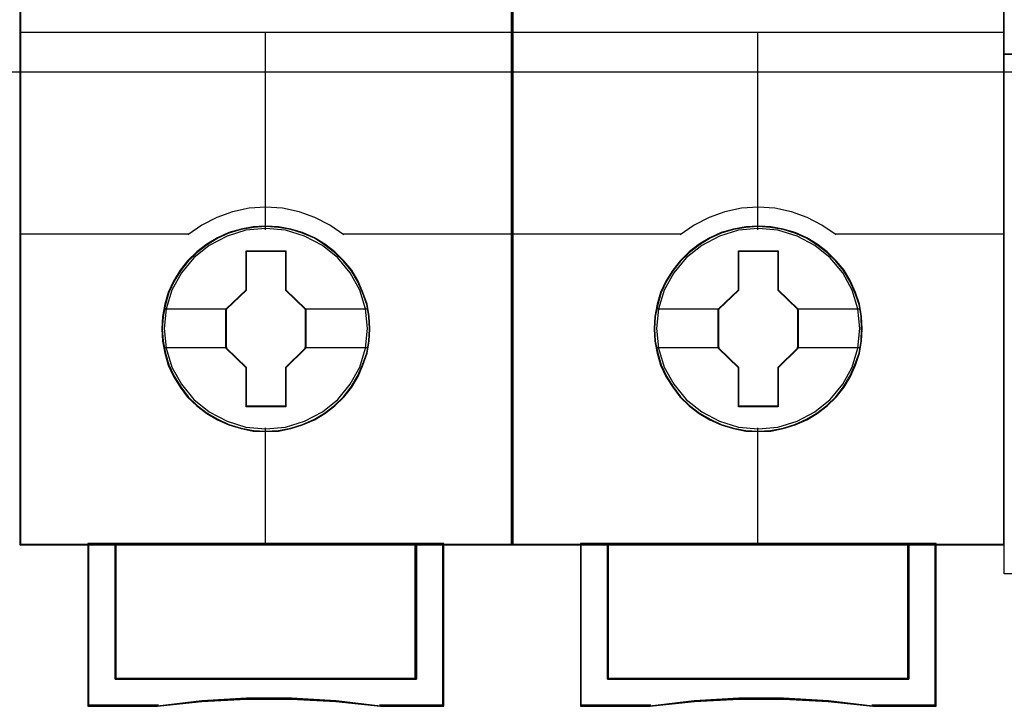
# Model space of a CAD drawing. Extents: x -631805 to -376315, y -40155 to 84873.
# Tile 63 of 256: x -618763 to -618403, y -31848 to -31597. Entities that reach past the tile are written whole.
import ezdxf

# ---------------------------------------------------------------- set-up
doc = ezdxf.new("R2010")
doc.units = 0
doc.header["$MEASUREMENT"] = 0
doc.layers.get('0').update_dxf_attribs({"color": 252})
doc.layers.add('45', color=8, linetype='Continuous')
doc.layers.add('50', color=7, linetype='Continuous')

# ---------------------------------------------------------------- blocks, each defined once
blk = doc.blocks.new('*U1010')
at = {"layer": '50', "color": 7}
blk.add_lwpolyline([(61.983887, -137.34823), (386.017439, -137.34823), (386.017439, -183.650891), (61.983887, -183.650891), (61.983887, -137.34823)], dxfattribs=at)
blk = doc.blocks.new('*U1014')
at = {"layer": '45', "color": 7}
for points in [[(151.994532, -119.158183), (134.007249, -119.158183), (134.007249, -200.929979), (151.994532, -200.929979), (151.994532, -119.158183)], [(146.803803, -193.039963), (146.781466, -192.588329), (146.708873, -192.136695), (146.552518, -191.701583), (146.373827, -191.288503), (146.139295, -190.891946), (145.854506, -190.544959), (145.525044, -190.22551), (145.156494, -189.944616), (144.782359, -189.702276), (144.346799, -189.515013), (143.916824, -189.388335), (143.458928, -189.305719), (143.001032, -189.27818), (142.543136, -189.305719), (142.096408, -189.388335), (141.644096, -189.515013), (141.230872, -189.702276), (140.839986, -189.944616), (140.477019, -190.22551), (140.141973, -190.544959), (139.873937, -190.891946), (139.628236, -191.288503), (139.432793, -191.701583), (139.309943, -192.136695), (139.220597, -192.588329), (139.192677, -193.039963), (139.220597, -193.491597), (139.309943, -193.926708), (139.432793, -194.36182), (139.628236, -194.7749), (139.873937, -195.171457), (140.141973, -195.529459), (140.477019, -195.854416), (140.839986, -196.129803), (141.230872, -196.361127), (141.644096, -196.54839), (142.096408, -196.680576), (142.543136, -196.774208), (143.001032, -196.796238), (143.458928, -196.774208), (143.916824, -196.680576), (144.346799, -196.54839), (144.782359, -196.361127), (145.156494, -196.129803), (145.525044, -195.854416), (145.854506, -195.529459), (146.139295, -195.171457), (146.373827, -194.7749), (146.552518, -194.36182), (146.708873, -193.926708), (146.781466, -193.491597), (146.803803, -193.039963)], [(146.803803, -193.039963), (146.781466, -192.588329), (146.708873, -192.136695), (146.552518, -191.701583), (146.373827, -191.288503), (146.139295, -190.891946), (145.854506, -190.544959), (145.525044, -190.22551), (145.156494, -189.944616), (144.782359, -189.702276), (144.346799, -189.515013), (143.916824, -189.388335), (143.458928, -189.305719), (143.001032, -189.27818), (142.543136, -189.305719), (142.096408, -189.388335), (141.644096, -189.515013), (141.230872, -189.702276), (140.839986, -189.944616), (140.477019, -190.22551), (140.141973, -190.544959), (139.873937, -190.891946), (139.628236, -191.288503), (139.432793, -191.701583), (139.309943, -192.136695), (139.220597, -192.588329), (139.192677, -193.039963), (139.220597, -193.491597), (139.309943, -193.926708), (139.432793, -194.36182), (139.628236, -194.7749), (139.873937, -195.171457), (140.141973, -195.529459), (140.477019, -195.854416), (140.839986, -196.129803), (141.230872, -196.361127), (141.644096, -196.54839), (142.096408, -196.680576), (142.543136, -196.774208), (143.001032, -196.796238), (143.458928, -196.774208), (143.916824, -196.680576), (144.346799, -196.54839), (144.782359, -196.361127), (145.156494, -196.129803), (145.525044, -195.854416), (145.854506, -195.529459), (146.139295, -195.171457), (146.373827, -194.7749), (146.552518, -194.36182), (146.708873, -193.926708), (146.781466, -193.491597), (146.803803, -193.039963)], [(146.785245, -193.039949), (146.763026, -192.590542), (146.690812, -192.141135), (146.535274, -191.70817), (146.357516, -191.297127), (146.124209, -190.902525), (145.840908, -190.557249), (145.513168, -190.239376), (145.146543, -189.959866), (144.774363, -189.718721), (144.341079, -189.532382), (143.91335, -189.406328), (143.457846, -189.32412), (143.002343, -189.296717), (142.546839, -189.32412), (142.102445, -189.406328), (141.652496, -189.532382), (141.241432, -189.718721), (140.852587, -189.959866), (140.491517, -190.239376), (140.158222, -190.557249), (139.891585, -190.902525), (139.647169, -191.297127), (139.452747, -191.70817), (139.330538, -192.141135), (139.241659, -192.590542), (139.213885, -193.039949), (139.241659, -193.489357), (139.330538, -193.922322), (139.452747, -194.355287), (139.647169, -194.766331), (139.891585, -195.160932), (140.158222, -195.517169), (140.491517, -195.840523), (140.852587, -196.114552), (141.241432, -196.344736), (141.652496, -196.531076), (142.102445, -196.662609), (142.546839, -196.755779), (143.002343, -196.777702), (143.457846, -196.755779), (143.91335, -196.662609), (144.341079, -196.531076), (144.774363, -196.344736), (145.146543, -196.114552), (145.513168, -195.840523), (145.840908, -195.517169), (146.124209, -195.160932), (146.357516, -194.766331), (146.535274, -194.355287), (146.690812, -193.922322), (146.763026, -193.489357), (146.785245, -193.039949)], [(142.28528, -190.181194), (143.733406, -190.181194), (143.733406, -191.610693), (144.460286, -192.317164), (144.460286, -193.746662), (143.733406, -194.464171), (143.733406, -195.882632), (142.28528, -195.882632), (142.28528, -194.464171), (141.541495, -193.746662), (141.541495, -192.317164), (142.28528, -191.610693), (142.28528, -190.181194)], [(142.28528, -190.181194), (143.733406, -190.181194), (143.733406, -190.181194), (143.733406, -191.610693), (143.733406, -191.610693), (144.460286, -192.317164), (144.460286, -192.317164), (144.460286, -193.746662), (144.460286, -193.746662), (143.733406, -194.464171), (143.733406, -194.464171), (143.733406, -195.882632), (143.733406, -195.882632), (142.28528, -195.882632), (142.28528, -195.882632), (142.28528, -194.464171), (142.28528, -194.464171), (141.541495, -193.746662), (141.541495, -193.746662), (141.541495, -192.317164), (141.541495, -192.317164), (142.28528, -191.610693), (142.28528, -191.610693), (142.28528, -190.181194), (142.28528, -190.181194)], [(142.296355, -190.199731), (143.724752, -190.199731), (143.724752, -191.619935), (144.441729, -192.321811), (144.441729, -193.742015), (143.724752, -194.454858), (143.724752, -195.864095), (142.296355, -195.864095), (142.296355, -194.454858), (141.562703, -193.742015), (141.562703, -192.321811), (142.296355, -191.619935), (142.296355, -190.199731)], [(148.505301, -200.887609), (148.505301, -205.842014), (137.49648, -205.842014), (137.49648, -200.887609), (136.499223, -200.887609), (136.499223, -206.840619), (139.045292, -206.840619), (140.66653, -206.66407), (142.298911, -206.575795), (143.931292, -206.575795), (145.563673, -206.66407), (147.190483, -206.840619), (149.502558, -206.840619), (149.502558, -200.887609), (148.505301, -200.887609)], [(142.995316, -200.887609), (137.493362, -200.887609), (137.493362, -205.850216), (148.508419, -205.850216), (148.508419, -200.887609), (142.995316, -200.887609)], [(148.508419, -205.850216), (148.508419, -200.887609), (142.995316, -200.887609), (137.493362, -200.887609), (137.493362, -205.850216), (148.508419, -205.850216)]]:
    blk.add_lwpolyline(points, close=True, dxfattribs=at)
at = {"layer": '45', "color": 139}
for points in [[(151.994532, -119.158183), (134.007249, -119.158183), (134.007249, -200.929979), (151.994532, -200.929979), (151.994532, -119.158183)], [(146.713667, -193.029158), (146.641087, -192.307459), (146.434511, -191.624323), (146.088358, -190.99077), (145.630541, -190.434345), (145.066646, -189.982594), (144.419004, -189.641026), (143.721113, -189.431678), (142.995307, -189.365568), (142.275085, -189.431678), (141.582777, -189.641026), (140.935135, -189.982594), (140.37124, -190.434345), (139.913424, -190.99077), (139.56727, -191.624323), (139.355111, -192.307459), (139.288114, -193.029158), (139.355111, -193.745349), (139.56727, -194.433994), (139.913424, -195.062038), (140.37124, -195.618463), (140.935135, -196.075723), (141.582777, -196.411781), (142.275085, -196.626638), (142.995307, -196.698257), (143.721113, -196.626638), (144.419004, -196.411781), (145.066646, -196.075723), (145.630541, -195.618463), (146.088358, -195.062038), (146.434511, -194.433994), (146.641087, -193.745349), (146.713667, -193.029158)]]:
    blk.add_lwpolyline(points, close=True, dxfattribs=at)
at = {"layer": '45', "color": 59}
for points in [[(151.975975, -119.179368), (134.025806, -119.179368), (134.025806, -200.908794), (151.975975, -200.908794), (151.975975, -119.179368)], [(148.505301, -200.887609), (148.505301, -205.842014), (137.49648, -205.842014), (137.49648, -200.887609), (136.499223, -200.887609), (136.499223, -206.840619), (139.045292, -206.840619), (140.66653, -206.66407), (142.298911, -206.575795), (143.931292, -206.575795), (145.563673, -206.66407), (147.190483, -206.840619), (149.502558, -206.840619), (149.502558, -200.887609), (148.505301, -200.887609)], [(148.489794, -200.908794), (148.489794, -205.83014), (137.514638, -205.83014), (137.514638, -200.908794), (136.520432, -200.908794), (136.520432, -206.822082), (139.058714, -206.822082), (140.674994, -206.646711), (142.302383, -206.559026), (143.929772, -206.559026), (145.557161, -206.646711), (147.178996, -206.822082), (149.484001, -206.822082), (149.484001, -200.908794), (148.489794, -200.908794)], [(142.995316, -200.887609), (137.493362, -200.887609), (137.493362, -205.850216), (148.508419, -205.850216), (148.508419, -200.887609), (142.995316, -200.887609)], [(148.508419, -205.850216), (148.508419, -200.887609), (142.995316, -200.887609), (137.493362, -200.887609), (137.493362, -205.850216), (148.508419, -205.850216)], [(142.996662, -200.908794), (137.51457, -200.908794), (137.51457, -205.831679), (148.489862, -205.831679), (148.489862, -200.908794), (142.996662, -200.908794)]]:
    blk.add_lwpolyline(points, close=True, dxfattribs=at)
at = {"layer": '45', "color": 139}
for points in [[(134.007249, -182.181175), (151.994532, -182.181175)], [(142.975706, -182.181175), (142.975706, -189.410587)], [(145.849429, -189.603901), (145.334805, -189.249849), (144.797806, -188.958614), (144.221651, -188.753035), (143.611934, -188.621694), (142.996622, -188.58172), (142.392499, -188.621694), (141.782781, -188.753035), (141.206626, -188.958614), (140.658439, -189.249849), (140.155003, -189.603901)], [(134.007249, -189.561531), (140.194768, -189.561531)], [(145.807013, -189.561531), (151.994532, -189.561531)], [(142.975706, -196.653239), (142.975706, -200.929979)], [(136.499223, -200.887609), (136.499223, -206.840619)], [(137.493362, -200.887609), (137.493362, -205.850216)], [(148.466003, -205.850216), (148.466003, -200.887609)], [(149.460141, -200.887609), (149.460141, -206.840619)], [(137.493362, -205.810494), (148.508419, -205.810494)], [(147.198807, -206.840619), (145.569061, -206.639361), (143.933735, -206.538731), (142.298408, -206.538731), (140.663081, -206.639361), (139.038916, -206.840619)], [(139.078682, -206.800897), (136.499223, -206.800897)], [(149.502558, -206.800897), (147.15639, -206.800897)]]:
    blk.add_lwpolyline(points, dxfattribs=at)
at = {"layer": '45', "color": 7}
for points in [[(139.266906, -192.302351), (141.583912, -192.302351)], [(144.41787, -192.302351), (146.732225, -192.302351)], [(139.266906, -193.721752), (141.583912, -193.721752)], [(144.41787, -193.721752), (146.732225, -193.721752)]]:
    blk.add_lwpolyline(points, dxfattribs=at)
at = {"layer": '45', "color": 140}
blk.add_lwpolyline([(148.489862, -205.831679), (148.489862, -200.908794), (142.996662, -200.908794), (137.51457, -200.908794), (137.51457, -205.831679), (148.489862, -205.831679)], close=True, dxfattribs=at)
blk = doc.blocks.new('*U1015')
at = {"layer": '45', "color": 7}
for points in [[(169.995071, -119.158183), (152.007787, -119.158183), (152.007787, -200.929979), (169.995071, -200.929979), (169.995071, -119.158183)], [(164.804341, -193.039963), (164.782005, -192.588329), (164.709411, -192.136695), (164.553057, -191.701583), (164.374365, -191.288503), (164.139833, -190.891946), (163.855044, -190.544959), (163.525583, -190.22551), (163.157032, -189.944616), (162.782897, -189.702276), (162.347338, -189.515013), (161.917362, -189.388335), (161.459466, -189.305719), (161.00157, -189.27818), (160.543674, -189.305719), (160.096946, -189.388335), (159.644634, -189.515013), (159.231411, -189.702276), (158.840524, -189.944616), (158.477558, -190.22551), (158.142512, -190.544959), (157.874475, -190.891946), (157.628775, -191.288503), (157.433331, -191.701583), (157.310481, -192.136695), (157.221135, -192.588329), (157.193215, -193.039963), (157.221135, -193.491597), (157.310481, -193.926708), (157.433331, -194.36182), (157.628775, -194.7749), (157.874475, -195.171457), (158.142512, -195.529459), (158.477558, -195.854416), (158.840524, -196.129803), (159.231411, -196.361127), (159.644634, -196.54839), (160.096946, -196.680576), (160.543674, -196.774208), (161.00157, -196.796238), (161.459466, -196.774208), (161.917362, -196.680576), (162.347338, -196.54839), (162.782897, -196.361127), (163.157032, -196.129803), (163.525583, -195.854416), (163.855044, -195.529459), (164.139833, -195.171457), (164.374365, -194.7749), (164.553057, -194.36182), (164.709411, -193.926708), (164.782005, -193.491597), (164.804341, -193.039963)], [(164.804341, -193.039963), (164.782005, -192.588329), (164.709411, -192.136695), (164.553057, -191.701583), (164.374365, -191.288503), (164.139833, -190.891946), (163.855044, -190.544959), (163.525583, -190.22551), (163.157032, -189.944616), (162.782897, -189.702276), (162.347338, -189.515013), (161.917362, -189.388335), (161.459466, -189.305719), (161.00157, -189.27818), (160.543674, -189.305719), (160.096946, -189.388335), (159.644634, -189.515013), (159.231411, -189.702276), (158.840524, -189.944616), (158.477558, -190.22551), (158.142512, -190.544959), (157.874475, -190.891946), (157.628775, -191.288503), (157.433331, -191.701583), (157.310481, -192.136695), (157.221135, -192.588329), (157.193215, -193.039963), (157.221135, -193.491597), (157.310481, -193.926708), (157.433331, -194.36182), (157.628775, -194.7749), (157.874475, -195.171457), (158.142512, -195.529459), (158.477558, -195.854416), (158.840524, -196.129803), (159.231411, -196.361127), (159.644634, -196.54839), (160.096946, -196.680576), (160.543674, -196.774208), (161.00157, -196.796238), (161.459466, -196.774208), (161.917362, -196.680576), (162.347338, -196.54839), (162.782897, -196.361127), (163.157032, -196.129803), (163.525583, -195.854416), (163.855044, -195.529459), (164.139833, -195.171457), (164.374365, -194.7749), (164.553057, -194.36182), (164.709411, -193.926708), (164.782005, -193.491597), (164.804341, -193.039963)], [(164.783133, -193.039949), (164.760913, -192.590542), (164.688699, -192.141135), (164.533161, -191.70817), (164.355404, -191.297127), (164.122097, -190.902525), (163.838796, -190.557249), (163.511055, -190.239376), (163.14443, -189.959866), (162.772251, -189.718721), (162.338967, -189.532382), (161.911237, -189.406328), (161.455734, -189.32412), (161.00023, -189.296717), (160.544726, -189.32412), (160.100332, -189.406328), (159.650384, -189.532382), (159.239319, -189.718721), (158.850475, -189.959866), (158.489405, -190.239376), (158.156109, -190.557249), (157.889473, -190.902525), (157.645056, -191.297127), (157.450634, -191.70817), (157.328426, -192.141135), (157.239547, -192.590542), (157.211772, -193.039949), (157.239547, -193.489357), (157.328426, -193.922322), (157.450634, -194.355287), (157.645056, -194.766331), (157.889473, -195.160932), (158.156109, -195.517169), (158.489405, -195.840523), (158.850475, -196.114552), (159.239319, -196.344736), (159.650384, -196.531076), (160.100332, -196.662609), (160.544726, -196.755779), (161.00023, -196.777702), (161.455734, -196.755779), (161.911237, -196.662609), (162.338967, -196.531076), (162.772251, -196.344736), (163.14443, -196.114552), (163.511055, -195.840523), (163.838796, -195.517169), (164.122097, -195.160932), (164.355404, -194.766331), (164.533161, -194.355287), (164.688699, -193.922322), (164.760913, -193.489357), (164.783133, -193.039949)], [(160.285818, -190.181194), (161.733944, -190.181194), (161.733944, -191.610693), (162.460825, -192.317164), (162.460825, -193.746662), (161.733944, -194.464171), (161.733944, -195.882632), (160.285818, -195.882632), (160.285818, -194.464171), (159.542033, -193.746662), (159.542033, -192.317164), (160.285818, -191.610693), (160.285818, -190.181194)], [(160.285818, -190.181194), (161.733944, -190.181194), (161.733944, -190.181194), (161.733944, -191.610693), (161.733944, -191.610693), (162.460825, -192.317164), (162.460825, -192.317164), (162.460825, -193.746662), (162.460825, -193.746662), (161.733944, -194.464171), (161.733944, -194.464171), (161.733944, -195.882632), (161.733944, -195.882632), (160.285818, -195.882632), (160.285818, -195.882632), (160.285818, -194.464171), (160.285818, -194.464171), (159.542033, -193.746662), (159.542033, -193.746662), (159.542033, -192.317164), (159.542033, -192.317164), (160.285818, -191.610693), (160.285818, -191.610693), (160.285818, -190.181194), (160.285818, -190.181194)], [(160.294242, -190.199731), (161.722639, -190.199731), (161.722639, -191.619935), (162.439616, -192.321811), (162.439616, -193.742015), (161.722639, -194.454858), (161.722639, -195.864095), (160.294242, -195.864095), (160.294242, -194.454858), (159.560591, -193.742015), (159.560591, -192.321811), (160.294242, -191.619935), (160.294242, -190.199731)], [(166.50584, -200.887609), (166.50584, -205.842014), (155.497018, -205.842014), (155.497018, -200.887609), (154.499762, -200.887609), (154.499762, -206.840619), (157.04583, -206.840619), (158.667069, -206.66407), (160.29945, -206.575795), (161.93183, -206.575795), (163.564211, -206.66407), (165.191021, -206.840619), (167.503096, -206.840619), (167.503096, -200.887609), (166.50584, -200.887609)], [(160.995855, -200.887609), (155.493901, -200.887609), (155.493901, -205.850216), (166.508958, -205.850216), (166.508958, -200.887609), (160.995855, -200.887609)], [(166.508958, -205.850216), (166.508958, -200.887609), (160.995855, -200.887609), (155.493901, -200.887609), (155.493901, -205.850216), (166.508958, -205.850216)]]:
    blk.add_lwpolyline(points, close=True, dxfattribs=at)
at = {"layer": '45', "color": 139}
for points in [[(169.995071, -119.158183), (152.007787, -119.158183), (152.007787, -200.929979), (169.995071, -200.929979), (169.995071, -119.158183)], [(164.714206, -193.029158), (164.641625, -192.307459), (164.43505, -191.624323), (164.088896, -190.99077), (163.63108, -190.434345), (163.067185, -189.982594), (162.419542, -189.641026), (161.721652, -189.431678), (160.995846, -189.365568), (160.275623, -189.431678), (159.583316, -189.641026), (158.935674, -189.982594), (158.371778, -190.434345), (157.913962, -190.99077), (157.567808, -191.624323), (157.35565, -192.307459), (157.288652, -193.029158), (157.35565, -193.745349), (157.567808, -194.433994), (157.913962, -195.062038), (158.371778, -195.618463), (158.935674, -196.075723), (159.583316, -196.411781), (160.275623, -196.626638), (160.995846, -196.698257), (161.721652, -196.626638), (162.419542, -196.411781), (163.067185, -196.075723), (163.63108, -195.618463), (164.088896, -195.062038), (164.43505, -194.433994), (164.641625, -193.745349), (164.714206, -193.029158)]]:
    blk.add_lwpolyline(points, close=True, dxfattribs=at)
at = {"layer": '45', "color": 59}
for points in [[(169.976513, -119.179368), (152.026345, -119.179368), (152.026345, -200.908794), (169.976513, -200.908794), (169.976513, -119.179368)], [(166.50584, -200.887609), (166.50584, -205.842014), (155.497018, -205.842014), (155.497018, -200.887609), (154.499762, -200.887609), (154.499762, -206.840619), (157.04583, -206.840619), (158.667069, -206.66407), (160.29945, -206.575795), (161.93183, -206.575795), (163.564211, -206.66407), (165.191021, -206.840619), (167.503096, -206.840619), (167.503096, -200.887609), (166.50584, -200.887609)], [(166.487681, -200.908794), (166.487681, -205.83014), (155.512526, -205.83014), (155.512526, -200.908794), (154.518319, -200.908794), (154.518319, -206.822082), (157.056601, -206.822082), (158.672882, -206.646711), (160.300271, -206.559026), (161.92766, -206.559026), (163.555049, -206.646711), (165.176883, -206.822082), (167.481888, -206.822082), (167.481888, -200.908794), (166.487681, -200.908794)], [(160.995855, -200.887609), (155.493901, -200.887609), (155.493901, -205.850216), (166.508958, -205.850216), (166.508958, -200.887609), (160.995855, -200.887609)], [(166.508958, -205.850216), (166.508958, -200.887609), (160.995855, -200.887609), (155.493901, -200.887609), (155.493901, -205.850216), (166.508958, -205.850216)], [(160.994549, -200.908794), (155.512458, -200.908794), (155.512458, -205.831679), (166.487749, -205.831679), (166.487749, -200.908794), (160.994549, -200.908794)]]:
    blk.add_lwpolyline(points, close=True, dxfattribs=at)
at = {"layer": '45', "color": 139}
for points in [[(152.007787, -182.181175), (169.995071, -182.181175)], [(160.976244, -182.181175), (160.976244, -189.410587)], [(163.847317, -189.603901), (163.332693, -189.249849), (162.795694, -188.958614), (162.219539, -188.753035), (161.609821, -188.621694), (160.99451, -188.58172), (160.390386, -188.621694), (159.780668, -188.753035), (159.204513, -188.958614), (158.656327, -189.249849), (158.15289, -189.603901)], [(152.007787, -189.561531), (158.195307, -189.561531)], [(163.807551, -189.561531), (169.995071, -189.561531)], [(160.976244, -196.653239), (160.976244, -200.929979)], [(154.499762, -200.887609), (154.499762, -206.840619)], [(155.493901, -200.887609), (155.493901, -205.850216)], [(166.466541, -205.850216), (166.466541, -200.887609)], [(167.46068, -200.887609), (167.46068, -206.840619)], [(155.493901, -205.810494), (166.508958, -205.810494)], [(165.196694, -206.840619), (163.566949, -206.639361), (161.931622, -206.538731), (160.296295, -206.538731), (158.660968, -206.639361), (157.036804, -206.840619)], [(157.07922, -206.800897), (154.499762, -206.800897)], [(167.503096, -206.800897), (165.156929, -206.800897)]]:
    blk.add_lwpolyline(points, dxfattribs=at)
at = {"layer": '45', "color": 7}
for points in [[(157.264793, -192.302351), (159.58445, -192.302351)], [(162.418408, -192.302351), (164.730112, -192.302351)], [(157.264793, -193.721752), (159.58445, -193.721752)], [(162.418408, -193.721752), (164.730112, -193.721752)]]:
    blk.add_lwpolyline(points, dxfattribs=at)
at = {"layer": '45', "color": 140}
blk.add_lwpolyline([(166.487749, -205.831679), (166.487749, -200.908794), (160.994549, -200.908794), (155.512458, -200.908794), (155.512458, -205.831679), (166.487749, -205.831679)], close=True, dxfattribs=at)
blk = doc.blocks.new('*U1016')
at = {"layer": '45', "color": 7}
for points in [[(169.995071, -118.993998), (188.008864, -118.993998), (188.008864, -118.993998), (188.008864, -201.999826), (188.008864, -201.999826), (169.995071, -201.999826), (169.995071, -201.999826), (169.995071, -118.993998), (169.995071, -118.993998)], [(169.995071, -182.988857), (188.008864, -182.988857), (169.995071, -182.988857)]]:
    blk.add_lwpolyline(points, close=True, dxfattribs=at)

msp = doc.modelspace()

# ---------------------------------------------------------------- block references
at = {"xscale": 10, "yscale": 10, "zscale": 10}
for name in ['*U1010', '*U1016', '*U1014', '*U1015']:
    msp.add_blockref(name, (-620103.09, -29779.66), dxfattribs=at)

doc.saveas('drawing.dxf')
